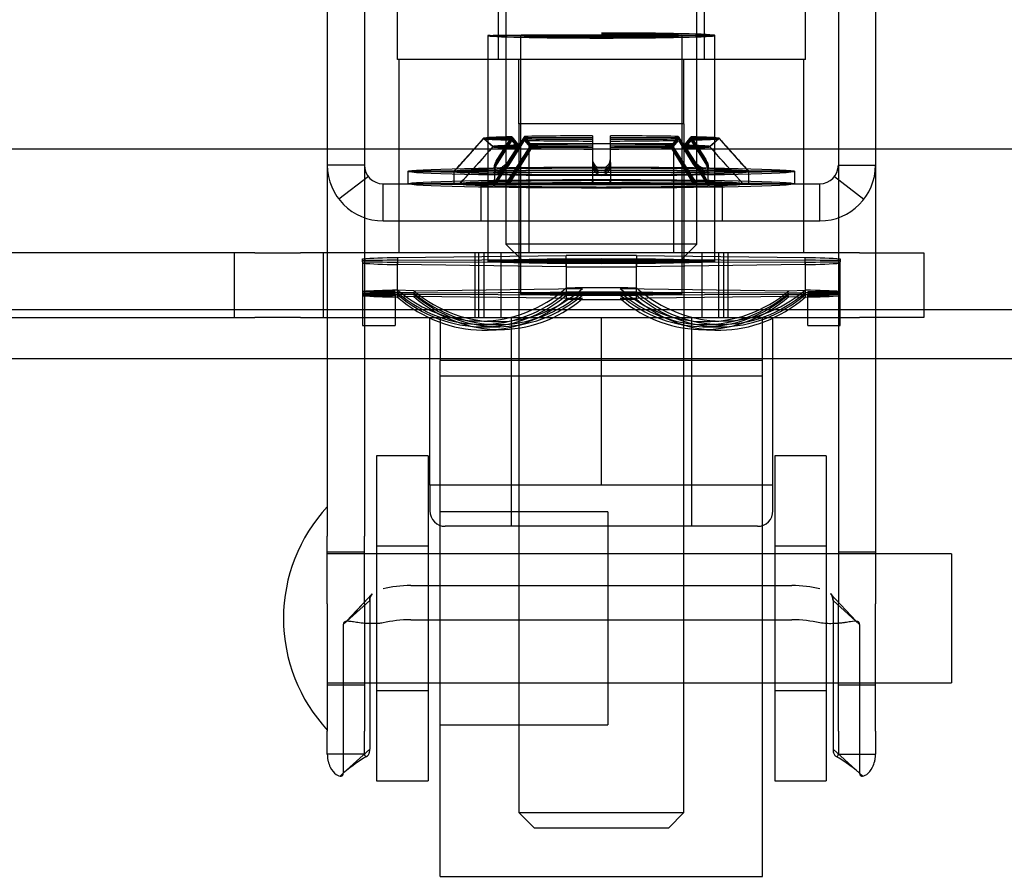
# Model space of a CAD drawing. Header units: inches. Extents: x 1 to 359, y -2 to 239.
# Tile 17 of 68: x 112.36 to 114.27, y 31.4 to 33.06. Entities that reach past the tile are written whole.
import ezdxf
from ezdxf.lldxf.tags import DXFTag

# ---------------------------------------------------------------- set-up
doc = ezdxf.new("R2010")
doc.units = ezdxf.units.IN
doc.header["$MEASUREMENT"] = 0
for name, color, linetype in [('COM70838', 7, 'Continuous'), ('COM70839-3', 7, 'Continuous'), ('COM71196-6', 7, 'Continuous'), ('COM71299-6', 7, 'Continuous'), ('Default', 7, 'Continuous'), ('HAN13068', 7, 'Continuous'), ('HAN13068_NUT', 7, 'Continuous'), ('NTS18147', 7, 'Continuous'), ('ROL87452', 7, 'Continuous'), ('RVT17786', 7, 'Continuous'), ('RVT19000', 7, 'Continuous'), ('SPC87322', 7, 'Continuous'), ('STD26122', 7, 'Continuous'), ('WAF25376', 7, 'Continuous'), ('WAM30038', 7, 'Continuous')]:
    doc.layers.add(name, color=color, linetype=linetype)
tags = doc.linetypes.add('HIDDEN2', pattern=[0.1875, 0.125, -0.0625]).pattern_tags.tags
tags[6:7] = [DXFTag(74, 4), DXFTag(75, 0), DXFTag(340, '0'), DXFTag(46, 0.0), DXFTag(50, 0.0), DXFTag(44, 0.0), DXFTag(45, 0.0)]
tags[4:5] = [DXFTag(74, 4), DXFTag(75, 0), DXFTag(340, '0'), DXFTag(46, 0.0), DXFTag(50, 0.0), DXFTag(44, 0.0), DXFTag(45, 0.0)]

# ---------------------------------------------------------------- blocks, each defined once
blk = doc.blocks.new('SE2')
at = {"layer": 'COM70838', "color": 7, "linetype": 'HIDDEN2'}
for p, q in [((112.8198, 32.6117), (112.1064, 32.6117)), ((112.7799, 32.6117), (112.7799, 32.4867)), ((112.8198, 32.6117), (112.9082, 32.6117)), ((113.9914, 32.6117), (112.9082, 32.6117)), ((112.9529, 32.4867), (112.9529, 32.6117)), ((113.2464, 32.6117), (113.2464, 32.4867)), ((113.2964, 32.6117), (113.2964, 32.4867)), ((113.6864, 32.4867), (113.6864, 32.6117)), ((113.7364, 32.6117), (113.7364, 32.4867)), ((113.9914, 32.6117), (114.1164, 32.6117)), ((114.1164, 32.6117), (114.1164, 32.4867)), ((112.1614, 32.4867), (112.8198, 32.4867)), ((112.9082, 32.4867), (112.8198, 32.4867)), ((112.9082, 32.4867), (113.4737, 32.4867)), ((113.5091, 32.4867), (113.9914, 32.4867)), ((114.1164, 32.4867), (113.9914, 32.4867))]:
    blk.add_line(p, q, dxfattribs=at)
at = {"layer": 'COM70839-3', "color": 7, "linetype": 'HIDDEN2'}
for p, q in [((112.9602, 33.1597), (112.9602, 32.0624)), ((113.0322, 33.1597), (113.0322, 32.0624)), ((113.9506, 33.1597), (113.9506, 32.0624)), ((114.0226, 33.1597), (114.0226, 32.0624)), ((113.0322, 32.7817), (112.9602, 32.7817)), ((113.9506, 32.7817), (114.0226, 32.7817)), ((113.0397, 32.7598), (112.9826, 32.7159)), ((113.0682, 32.7457), (113.9146, 32.7457)), ((113.0682, 32.6737), (113.0682, 32.7457)), ((113.2574, 32.7457), (113.2574, 32.6737)), ((113.3509, 32.7457), (113.3509, 32.6737)), ((113.6319, 32.6737), (113.6319, 32.7457)), ((113.7254, 32.7457), (113.7254, 32.6737)), ((113.9146, 32.6737), (113.9146, 32.7457)), ((113.9432, 32.7598), (114.0003, 32.7159)), ((113.0682, 32.6737), (113.9146, 32.6737)), ((112.9602, 31.9312), (112.9602, 32.0624)), ((113.0322, 31.9312), (113.0322, 32.0624)), ((113.9506, 32.0624), (113.9506, 31.9312)), ((114.0226, 32.0624), (114.0226, 31.9312)), ((113.0322, 32.0317), (112.9602, 32.0317)), ((114.0226, 32.0317), (113.9506, 32.0317)), ((113.1221, 31.9668), (113.8607, 31.9668)), ((113.0471, 31.9509), (112.9975, 31.8976)), ((113.0471, 31.9509), (112.9978, 31.8976)), ((113.985, 31.8976), (113.9357, 31.9509)), ((113.9853, 31.8976), (113.9357, 31.9509)), ((112.9602, 31.9312), (112.9602, 31.6845)), ((113.0425, 31.9377), (112.9911, 31.8913)), ((113.0322, 31.9312), (113.0322, 31.6845)), ((113.0425, 31.9377), (113.0425, 31.6497)), ((113.9403, 31.9377), (113.9917, 31.8913)), ((113.9403, 31.9377), (113.9403, 31.6497)), ((113.9506, 31.6845), (113.9506, 31.9312)), ((114.0226, 31.6845), (114.0226, 31.9312)), ((112.9911, 31.8913), (112.9911, 31.6033)), ((113.1221, 31.9006), (113.8607, 31.9006)), ((113.9917, 31.8913), (113.9917, 31.6033)), ((112.9602, 31.7747), (113.0322, 31.7747)), ((113.9506, 31.7747), (114.0226, 31.7747)), ((112.9602, 31.6403), (112.9602, 31.6845)), ((113.0322, 31.6403), (113.0322, 31.6845)), ((113.9506, 31.6845), (113.9506, 31.6403)), ((114.0226, 31.6845), (114.0226, 31.6403)), ((113.0322, 31.6403), (112.9602, 31.6403)), ((113.0425, 31.6497), (112.9911, 31.6033)), ((113.9403, 31.6497), (113.9917, 31.6033)), ((113.9506, 31.6403), (114.0226, 31.6403))]:
    blk.add_line(p, q, dxfattribs=at)
for centre, radius, start, end in [((113.0682, 32.7817), 0.108, 180, 270), ((113.0682, 32.7817), 0.036, 180, 270), ((113.9146, 32.7817), 0.108, 270, 0), ((113.9146, 32.7817), 0.036, 270, 0), ((113.1964, 31.3648), 0.3145, 120.315, 132.2871), ((113.1961, 31.3653), 0.314, 120.3108, 132.3001), ((113.7867, 31.3653), 0.314, 47.6999, 59.6892), ((113.7864, 31.3648), 0.3145, 47.7129, 59.685)]:
    blk.add_arc(centre, radius, start, end, dxfattribs=at)
for centre, major_axis, start_param, end_param in [((113.1221, 31.9278), (-0.1, 0), 4.712389, 5.281717), ((113.8607, 31.9278), (0.1, 0), 1.001468, 1.570796), ((113.1221, 31.8615), (0.1, 0), 1.570796, 2.140125), ((113.8607, 31.8615), (0.1, 0), 1.001468, 1.570796)]:
    blk.add_ellipse(centre, major_axis=major_axis, ratio=0.390731, start_param=start_param, end_param=end_param, dxfattribs=at)
for points, knots in [([(113.0425, 31.9377), (113.0425, 31.9382), (113.0425, 31.9387), (113.0426, 31.9393), (113.0426, 31.9395), (113.0426, 31.9398), (113.0426, 31.9399), (113.0427, 31.9409), (113.0427, 31.9416), (113.0431, 31.9436), (113.0434, 31.945), (113.0447, 31.9481), (113.0459, 31.9498), (113.0474, 31.9512)], [0, 0, 0, 0, 0.03125, 0.03125, 0.046875, 0.046875, 0.0625, 0.0625, 0.125, 0.125, 0.25, 0.25, 0.4599038, 0.4599038, 0.4599038, 0.4599038]), ([(113.9403, 31.9377), (113.9403, 31.9382), (113.9403, 31.9387), (113.9403, 31.9393), (113.9403, 31.9395), (113.9402, 31.9398), (113.9402, 31.9399), (113.9402, 31.9409), (113.9401, 31.9416), (113.9398, 31.9436), (113.9394, 31.945), (113.9381, 31.9481), (113.937, 31.9498), (113.9354, 31.9512)], [0, 0, 0, 0, 0.03125, 0.03125, 0.046875, 0.046875, 0.0625, 0.0625, 0.125, 0.125, 0.25, 0.25, 0.4599038, 0.4599038, 0.4599038, 0.4599038]), ([(113.0682, 31.8944), (113.0666, 31.8942), (113.0634, 31.8938), (113.0571, 31.8933), (113.0495, 31.893), (113.041, 31.893), (113.0307, 31.8937), (113.0195, 31.895), (113.0086, 31.8968), (113.0006, 31.8978), (112.9956, 31.8976), (112.9928, 31.8963), (112.9914, 31.8944), (112.9912, 31.8923), (112.9911, 31.8913)], [0, 0, 0, 0, 0.040175, 0.080102, 0.158226, 0.23381, 0.30692, 0.445198, 0.573002, 0.690655, 0.799398, 0.868041, 0.934412, 1, 1, 1, 1]), ([(113.9917, 31.8913), (113.9917, 31.8921), (113.9915, 31.8935), (113.9908, 31.8954), (113.9895, 31.8966), (113.9856, 31.8982), (113.9772, 31.8973), (113.9653, 31.8953), (113.9569, 31.8942), (113.9489, 31.8934), (113.939, 31.8929), (113.9273, 31.893), (113.9189, 31.8939), (113.9146, 31.8944)], [0, 0, 0, 0, 0.049102, 0.098523, 0.149018, 0.200844, 0.426475, 0.554365, 0.622319, 0.692911, 0.79099, 0.893216, 1, 1, 1, 1]), ([(112.9602, 31.6403), (112.9602, 31.6395), (112.9602, 31.6387), (112.9603, 31.6378), (112.9603, 31.6375), (112.9603, 31.6371), (112.9603, 31.637), (112.9604, 31.6353), (112.9605, 31.6343), (112.9609, 31.6306), (112.9613, 31.6284), (112.9627, 31.6222), (112.9642, 31.6183), (112.9691, 31.6083), (112.9733, 31.6036), (112.9812, 31.598), (112.9848, 31.5971), (112.9885, 31.5979), (112.9895, 31.5985), (112.9903, 31.5997), (112.9904, 31.5999), (112.9906, 31.6004), (112.9906, 31.6005), (112.9907, 31.6009), (112.9908, 31.6011), (112.9909, 31.6017), (112.991, 31.6024), (112.9911, 31.6033)], [0, 0, 0, 0, 0.015625, 0.015625, 0.023438, 0.023438, 0.03125, 0.03125, 0.0625, 0.0625, 0.125, 0.125, 0.25, 0.25, 0.5, 0.5, 0.75, 0.75, 0.875, 0.875, 0.90625, 0.90625, 0.921875, 0.921875, 0.9375, 0.9375, 1, 1, 1, 1]), ([(113.0322, 31.6403), (113.0322, 31.6401), (113.0322, 31.6396), (113.0324, 31.6386), (113.0327, 31.6375), (113.0333, 31.6366), (113.0349, 31.6353), (113.0382, 31.6359), (113.0407, 31.6397), (113.0418, 31.6432), (113.0422, 31.6452), (113.0424, 31.6474), (113.0425, 31.649), (113.0425, 31.6497)], [0, 0, 0, 0, 0.026381, 0.052905, 0.106971, 0.162948, 0.220486, 0.464488, 0.727123, 0.794792, 0.862936, 0.931376, 1, 1, 1, 1]), ([(113.9403, 31.6497), (113.9403, 31.649), (113.9404, 31.6474), (113.9406, 31.6452), (113.941, 31.6432), (113.9421, 31.6397), (113.9447, 31.6359), (113.9479, 31.6353), (113.9495, 31.6366), (113.9501, 31.6375), (113.9505, 31.6386), (113.9506, 31.6396), (113.9506, 31.6401), (113.9506, 31.6403)], [0, 0, 0, 0, 0.068623, 0.137063, 0.205208, 0.272877, 0.535512, 0.779514, 0.837052, 0.893029, 0.947093, 0.973617, 1, 1, 1, 1]), ([(113.9917, 31.6033), (113.9918, 31.6029), (113.9918, 31.6024), (113.9919, 31.6019), (113.9919, 31.6017), (113.992, 31.6015), (113.992, 31.6014), (113.9922, 31.6005), (113.9924, 31.5999), (113.9933, 31.5985), (113.9943, 31.5979), (113.9981, 31.5971), (114.0016, 31.598), (114.0095, 31.6036), (114.0137, 31.6084), (114.0187, 31.6183), (114.0201, 31.6224), (114.0213, 31.6274), (114.0215, 31.6284), (114.0219, 31.6307), (114.0221, 31.6321), (114.0223, 31.6336), (114.0223, 31.6342), (114.0224, 31.6351), (114.0224, 31.6354), (114.0225, 31.636), (114.0225, 31.6365), (114.0226, 31.6374), (114.0226, 31.6386), (114.0226, 31.6403)], [0, 0, 0, 0, 0.03125, 0.03125, 0.046875, 0.046875, 0.0625, 0.0625, 0.125, 0.125, 0.25, 0.25, 0.5, 0.5, 0.75, 0.75, 0.875, 0.875, 0.90625, 0.90625, 0.9375, 0.9375, 0.953125, 0.953125, 0.960938, 0.960938, 0.96875, 0.96875, 1, 1, 1, 1])]:
    blk.add_open_spline(points, degree=3, knots=knots, dxfattribs=at)
for points in [[(113.0469, 31.9507), (113.0438, 31.9476), (113.0425, 31.9434), (113.0425, 31.9377)], [(113.936, 31.9507), (113.939, 31.9476), (113.9403, 31.9434), (113.9403, 31.9377)]]:
    blk.add_open_spline(points, degree=3, dxfattribs=at)
at = {"layer": 'COM71196-6', "color": 7, "linetype": 'Continuous'}
blk.add_line((110.9295, 32.8137), (132.7393, 32.8137), dxfattribs=at)
at = {"layer": 'COM71299-6', "color": 7, "linetype": 'Continuous'}
blk.add_line((85.6814, 32.5017), (133.5514, 32.5017), dxfattribs=at)
at = {"layer": 'COM71299-6', "color": 7, "linetype": 'HIDDEN2'}
blk.add_line((85.6814, 32.4067), (133.5514, 32.4067), dxfattribs=at)
at = {"layer": 'HAN13068', "color": 7, "linetype": 'HIDDEN2'}
for p, q in [((113.0959, 32.9867), (113.0959, 33.6887)), ((113.2918, 32.9867), (113.2918, 33.6887)), ((113.691, 32.9867), (113.691, 33.6887)), ((113.8869, 32.9867), (113.8869, 33.6887)), ((113.2918, 32.9867), (113.0959, 32.9867)), ((113.691, 32.9867), (113.2918, 32.9867)), ((113.3314, 32.8617), (113.3314, 32.9867)), ((113.6514, 32.8617), (113.6514, 32.9867)), ((113.8869, 32.9867), (113.691, 32.9867)), ((113.4914, 32.8617), (113.3314, 32.8617)), ((113.6514, 32.8617), (113.4914, 32.8617)), ((113.3314, 32.4867), (113.3314, 31.5267)), ((113.6514, 31.5267), (113.6514, 32.4867)), ((113.3314, 31.5267), (113.6514, 31.5267)), ((113.3314, 31.5267), (113.3614, 31.4967)), ((113.6214, 31.4967), (113.6514, 31.5267)), ((113.6214, 31.4967), (113.3614, 31.4967))]:
    blk.add_line(p, q, dxfattribs=at)
at = {"layer": 'HAN13068_NUT', "color": 7, "linetype": 'HIDDEN2'}
for p, q in [((113.1589, 32.1617), (113.1589, 32.4867)), ((113.3164, 32.4867), (113.3164, 32.0817)), ((113.4914, 32.1617), (113.4914, 32.4867)), ((113.6664, 32.0817), (113.6664, 32.4867)), ((113.8239, 32.1617), (113.8239, 32.4867)), ((113.3252, 32.1617), (113.1589, 32.1617)), ((113.1589, 32.1617), (113.1589, 32.1117)), ((113.4914, 32.1617), (113.3252, 32.1617)), ((113.6577, 32.1617), (113.4914, 32.1617)), ((113.8239, 32.1617), (113.6577, 32.1617)), ((113.8239, 32.1117), (113.8239, 32.1617)), ((113.7939, 32.0817), (113.1889, 32.0817))]:
    blk.add_line(p, q, dxfattribs=at)
for centre, start, end in [((113.1889, 32.1117), 180, 270), ((113.7939, 32.1117), 270, 0)]:
    blk.add_arc(centre, 0.03, start, end, dxfattribs=at)
at = {"layer": 'NTS18147', "color": 7, "linetype": 'HIDDEN2'}
for p, q in [((113.2714, 33.0332), (113.2714, 32.5957)), ((113.2714, 33.0331), (113.2714, 32.5957)), ((113.3349, 33.0332), (113.3349, 32.5327)), ((113.3349, 33.0331), (113.3349, 32.5327)), ((113.6479, 32.5327), (113.6479, 33.0332)), ((113.6479, 32.5327), (113.6479, 33.0331)), ((113.7114, 32.5957), (113.7114, 33.0332)), ((113.7114, 32.5957), (113.7114, 33.0331)), ((113.0284, 32.5968), (113.0284, 32.5999)), ((113.0284, 32.5946), (113.0284, 32.5968)), ((113.0284, 32.5946), (113.0284, 32.5316)), ((113.0964, 32.6025), (113.4234, 32.6067)), ((113.0964, 32.6025), (113.0964, 32.589)), ((113.0964, 32.5975), (113.4234, 32.5986)), ((113.0964, 32.5975), (113.0964, 32.5939)), ((113.4234, 32.5928), (113.0964, 32.5939)), ((113.0964, 32.5309), (113.0964, 32.5939)), ((113.4234, 32.5848), (113.4234, 32.6067)), ((113.4234, 32.5928), (113.4234, 32.5986)), ((113.5594, 32.6067), (113.8864, 32.6025)), ((113.5594, 32.6067), (113.5594, 32.5848)), ((113.5594, 32.5986), (113.8864, 32.5975)), ((113.5594, 32.5986), (113.5594, 32.5928)), ((113.8864, 32.5939), (113.5594, 32.5928)), ((113.8864, 32.589), (113.8864, 32.6025)), ((113.8864, 32.5939), (113.8864, 32.5975)), ((113.8864, 32.5939), (113.8864, 32.5309)), ((113.9544, 32.5999), (113.9544, 32.5968)), ((113.9544, 32.5968), (113.9544, 32.5946)), ((113.9544, 32.5316), (113.9544, 32.5946)), ((113.0284, 32.5916), (113.0284, 32.5316)), ((113.4234, 32.5848), (113.0964, 32.589)), ((113.0964, 32.526), (113.0964, 32.589)), ((113.4234, 32.5928), (113.4234, 32.5298)), ((113.4234, 32.5848), (113.4234, 32.5218)), ((113.5594, 32.5298), (113.5594, 32.5928)), ((113.8864, 32.589), (113.5594, 32.5848)), ((113.5594, 32.5218), (113.5594, 32.5848)), ((113.8864, 32.589), (113.8864, 32.526)), ((113.9544, 32.5316), (113.9544, 32.5916)), ((113.0914, 32.5369), (113.0284, 32.5369)), ((113.0914, 32.5338), (113.0914, 32.5369)), ((113.1279, 32.5383), (113.0964, 32.5395)), ((113.1279, 32.5383), (113.4549, 32.5425)), ((113.4549, 32.5425), (113.4234, 32.5437)), ((113.4549, 32.5353), (113.4234, 32.5356)), ((113.5279, 32.5425), (113.5594, 32.5437)), ((113.5279, 32.5425), (113.8549, 32.5383)), ((113.5279, 32.5353), (113.5594, 32.5356)), ((113.8549, 32.5383), (113.8864, 32.5395)), ((113.8914, 32.5369), (113.8914, 32.5338)), ((113.8914, 32.5369), (113.9544, 32.5369)), ((113.0914, 32.5338), (113.0284, 32.5338)), ((113.0914, 32.5316), (113.0284, 32.5316)), ((113.0284, 32.5316), (113.0284, 32.4707)), ((113.0914, 32.5286), (113.0284, 32.5286)), ((113.0284, 32.5286), (113.0284, 32.4707)), ((113.0914, 32.5316), (113.0914, 32.5338)), ((113.0914, 32.5316), (113.0914, 32.4707)), ((113.0914, 32.5286), (113.0914, 32.4707)), ((113.1279, 32.5342), (113.0964, 32.5345)), ((113.1279, 32.5312), (113.0964, 32.5309)), ((113.1279, 32.5272), (113.0964, 32.526)), ((113.1279, 32.5342), (113.4549, 32.5353)), ((113.4549, 32.5301), (113.1279, 32.5312)), ((113.4549, 32.523), (113.1279, 32.5272)), ((113.4549, 32.5301), (113.4234, 32.5298)), ((113.4549, 32.523), (113.4234, 32.5218)), ((113.5279, 32.5353), (113.8549, 32.5342)), ((113.8549, 32.5312), (113.5279, 32.5301)), ((113.5279, 32.5301), (113.5594, 32.5298)), ((113.8549, 32.5272), (113.5279, 32.523)), ((113.5279, 32.523), (113.5594, 32.5218)), ((113.8549, 32.5342), (113.8864, 32.5345)), ((113.8549, 32.5312), (113.8864, 32.5309)), ((113.8549, 32.5272), (113.8864, 32.526)), ((113.8914, 32.5338), (113.8914, 32.5316)), ((113.8914, 32.5338), (113.9544, 32.5338)), ((113.8914, 32.5316), (113.9544, 32.5316)), ((113.8914, 32.4707), (113.8914, 32.5316)), ((113.8914, 32.5286), (113.9544, 32.5286)), ((113.8914, 32.4707), (113.8914, 32.5286)), ((113.9544, 32.4707), (113.9544, 32.5316)), ((113.9544, 32.4707), (113.9544, 32.5286)), ((113.2478, 32.4798), (113.2793, 32.4786)), ((113.7036, 32.4786), (113.7351, 32.4798)), ((113.0284, 32.4707), (113.0914, 32.4707)), ((113.0284, 32.4707), (113.0914, 32.4707)), ((113.2567, 32.4731), (113.2882, 32.4728)), ((113.2632, 32.4683), (113.2947, 32.4687)), ((113.2721, 32.4621), (113.3036, 32.4633)), ((113.6793, 32.4633), (113.7108, 32.4621)), ((113.6882, 32.4687), (113.7197, 32.4683)), ((113.6947, 32.4728), (113.7262, 32.4731)), ((113.8914, 32.4707), (113.9544, 32.4707)), ((113.8914, 32.4707), (113.9544, 32.4707))]:
    blk.add_line(p, q, dxfattribs=at)
for centre, start, end in [((113.4914, -51.4784), 89.953641, 90.046359), ((113.4914, 116.6698), 269.953641, 270.046359), ((113.4914, -51.5414), 89.953641, 90.046359), ((113.4914, 116.6068), 269.953641, 270.046359)]:
    blk.add_arc(centre, 84.0771, start, end, dxfattribs=at)
for centre, major_axis, ratio in [((113.4914, 33.0332), (-0.22, 0), 0.005892), ((113.4914, 33.0332), (-0.1565, 0), 0.005892), ((113.4914, 32.5957), (-0.22, 0), 0.022078), ((113.4914, 32.5957), (-0.22, 0), 0.005892), ((113.4914, 32.5327), (0.1565, 0), 0.022078), ((113.4914, 32.5327), (-0.1565, 0), 0.005892)]:
    blk.add_ellipse(centre, major_axis=major_axis, ratio=ratio, dxfattribs=at)
for centre, major_axis, ratio, start_param, end_param in [((113.4914, 33.0331), (0.22, 0), 0.022078, 3.141593, 6.283185), ((113.4914, 33.0331), (0.1565, 0), 0.022078, 3.141593, 6.283185), ((113.4914, 33.0331), (0.22, 0), 0.022078, 0, 1.570796), ((113.4914, 33.0331), (0.1565, 0), 0.022078, 0, 1.570796), ((113.4914, 32.5957), (-0.5, 0), 0.022078, -0.660077, -0.38712), ((113.4914, 32.5957), (-0.5, 0), 0.005892, -0.660077, -0.38712), ((113.4914, 32.5957), (-0.5, 0), 0.005892, 0.38712, 0.660077), ((113.4914, 32.5957), (-0.5, 0), 0.022078, 4.575911, 4.848867), ((113.4914, 32.5957), (0.5, 0), 0.022078, 0.38712, 0.660077), ((113.4914, 32.5957), (0.5, 0), 0.005892, 0.38712, 0.660077), ((113.4914, 32.5957), (0.5, 0), 0.005892, -0.660077, -0.38712), ((113.4914, 32.5957), (-0.5, 0), 0.022078, 0.38712, 0.660077), ((113.4914, 32.5957), (0.5, 0), 0.022078, 4.575911, 4.848867), ((113.4914, 32.5957), (0.5, 0), 0.022078, -0.660077, -0.38712), ((113.4914, 32.5327), (-0.5, 0), 0.022078, -0.660077, -0.38712), ((113.2599, 32.7979), (0.0122, 0.3181), 0.865814, 2.551021, 3.820441), ((113.2599, 32.7914), (0.0032, 0.3183), 0.86601, 2.518666, 3.788085), ((113.2914, 32.7967), (0.0122, 0.3181), 0.865814, 2.551021, 3.820441), ((113.4914, 32.5327), (0.5, 0), 0.022078, 1.434318, 1.707275), ((113.6914, 32.7967), (-0.0122, 0.3181), 0.865814, 2.462745, 3.732164), ((113.7229, 32.7979), (-0.0122, 0.3181), 0.865814, 2.462745, 3.732164), ((113.7229, 32.7914), (-0.0032, 0.3183), 0.86601, 2.4951, 3.764519), ((113.4914, 32.5327), (0.5, 0), 0.022078, 0.38712, 0.660077), ((113.4914, 32.5327), (-0.5, 0), 0.005892, -0.660077, -0.38712), ((113.4914, 32.5327), (-0.5, 0), 0.005892, 0.38712, 0.660077), ((113.4914, 32.5327), (-0.5, 0), 0.022078, 0.38712, 0.660077), ((113.2599, 32.7867), (-0.0032, 0.3183), 0.86601, 2.4951, 3.764519), ((113.2599, 32.7802), (-0.0122, 0.3181), 0.865814, 2.462745, 3.732164), ((113.2914, 32.7911), (0.0032, 0.3183), 0.86601, 2.518666, 3.788085), ((113.2914, 32.787), (-0.0032, 0.3183), 0.86601, 2.4951, 3.764519), ((113.2914, 32.7814), (-0.0122, 0.3181), 0.865814, 2.462745, 3.732164), ((113.4914, 32.5327), (-0.5, 0), 0.022078, 1.434318, 1.707275), ((113.6914, 32.7911), (-0.0032, 0.3183), 0.86601, 2.4951, 3.764519), ((113.6914, 32.787), (0.0032, 0.3183), 0.86601, 2.518666, 3.788085), ((113.6914, 32.7814), (0.0122, 0.3181), 0.865814, 2.551021, 3.820441), ((113.7229, 32.7867), (0.0032, 0.3183), 0.86601, 2.518666, 3.788085), ((113.7229, 32.7802), (0.0122, 0.3181), 0.865814, 2.551021, 3.820441), ((113.4914, 32.5327), (0.5, 0), 0.005892, 0.38712, 0.660077), ((113.4914, 32.5327), (0.5, 0), 0.005892, -0.660077, -0.38712), ((113.4914, 32.5327), (0.5, 0), 0.022078, -0.660077, -0.38712)]:
    blk.add_ellipse(centre, major_axis=major_axis, ratio=ratio, start_param=start_param, end_param=end_param, dxfattribs=at)
at = {"layer": 'ROL87452', "color": 7, "linetype": 'HIDDEN2'}
for p, q in [((113.1789, 31.4032), (113.1789, 32.4032)), ((113.8039, 32.4032), (113.1789, 32.4032)), ((113.8039, 31.4032), (113.8039, 32.4032)), ((113.5039, 32.1097), (113.1789, 32.1097)), ((113.5039, 32.1097), (113.5039, 31.6967)), ((113.8039, 32.0282), (113.5039, 32.0282)), ((113.5039, 31.7782), (113.8039, 31.7782)), ((113.1789, 31.6967), (113.5039, 31.6967)), ((113.1789, 31.4032), (113.8039, 31.4032))]:
    blk.add_line(p, q, dxfattribs=at)
at = {"layer": 'RVT17786', "color": 7, "linetype": 'HIDDEN2'}
for p, q in [((114.1702, 32.0282), (112.9602, 32.0282)), ((114.1702, 32.0282), (114.1702, 31.7782)), ((112.9602, 31.7782), (114.1702, 31.7782))]:
    blk.add_line(p, q, dxfattribs=at)
for start, end in [(137.1291, 180), (180, 222.8709)]:
    blk.add_arc((113.1934, 31.9032), 0.3182, start, end, dxfattribs=at)
at = {"layer": 'RVT19000', "color": 7, "linetype": 'HIDDEN2'}
for p, q in [((113.3509, 32.8237), (113.6319, 32.8237)), ((113.3509, 32.8237), (113.3509, 32.6117)), ((113.6319, 32.6117), (113.6319, 32.8237)), ((113.2964, 32.6117), (113.2964, 32.4867)), ((113.6864, 32.4867), (113.6864, 32.6117)), ((113.1789, 32.4867), (113.1789, 32.4032)), ((113.4737, 32.4867), (113.5091, 32.4867)), ((113.8039, 32.4032), (113.8039, 32.4867)), ((113.1789, 32.3737), (113.8039, 32.3737))]:
    blk.add_line(p, q, dxfattribs=at)
at = {"layer": 'SPC87322', "color": 7, "linetype": 'HIDDEN2'}
for p, q in [((113.0989, 32.9867), (113.0989, 32.6117)), ((113.8839, 32.6117), (113.8839, 32.9867)), ((113.3314, 32.8617), (113.3314, 32.4867)), ((113.6514, 32.8617), (113.6514, 32.4867)), ((113.2539, 32.4867), (113.2539, 32.6117)), ((113.2639, 32.4867), (113.2639, 32.6117)), ((113.7189, 32.4867), (113.7189, 32.6117)), ((113.7289, 32.4867), (113.7289, 32.6117))]:
    blk.add_line(p, q, dxfattribs=at)
at = {"layer": 'STD26122', "color": 7, "linetype": 'HIDDEN2'}
for p, q in [((113.3064, 33.5937), (113.3064, 32.6287)), ((113.6764, 32.6287), (113.6764, 33.5937)), ((113.6764, 32.6287), (113.3064, 32.6287)), ((113.3064, 32.6287), (113.3414, 32.5937)), ((113.6414, 32.5937), (113.6764, 32.6287)), ((113.3414, 32.5937), (113.6414, 32.5937))]:
    blk.add_line(p, q, dxfattribs=at)
at = {"layer": 'WAF25376', "color": 7, "linetype": 'HIDDEN2'}
for p, q in [((113.0556, 32.2182), (113.0556, 31.5882)), ((113.1556, 32.2182), (113.0556, 32.2182)), ((113.1556, 32.2182), (113.1556, 31.5882)), ((113.8273, 32.2182), (113.8273, 31.5882)), ((113.9273, 32.2182), (113.8273, 32.2182)), ((113.9273, 32.2182), (113.9273, 31.5882)), ((113.1556, 32.0432), (113.0556, 32.0432)), ((113.9273, 32.0432), (113.8273, 32.0432)), ((113.0556, 31.7632), (113.1556, 31.7632)), ((113.8273, 31.7632), (113.9273, 31.7632)), ((113.0556, 31.5882), (113.1556, 31.5882)), ((113.8273, 31.5882), (113.9273, 31.5882))]:
    blk.add_line(p, q, dxfattribs=at)
at = {"layer": 'WAM30038', "color": 7, "linetype": 'HIDDEN2'}
for p, q in [((113.2811, 32.8181), (113.2631, 32.834)), ((113.2811, 32.8178), (113.2631, 32.8337)), ((113.2631, 32.8335), (113.2811, 32.8176)), ((113.2631, 32.8332), (113.2811, 32.8173)), ((113.2893, 32.7926), (113.3176, 32.8369)), ((113.2893, 32.7898), (113.3176, 32.8345)), ((113.3176, 32.8328), (113.2893, 32.7877)), ((113.3176, 32.8303), (113.2893, 32.7848)), ((113.3424, 32.8375), (113.3141, 32.7932)), ((113.3424, 32.8347), (113.3141, 32.7899)), ((113.3141, 32.7875), (113.3424, 32.8326)), ((113.3141, 32.7843), (113.3424, 32.8298)), ((113.3176, 32.8369), (113.3304, 32.8207)), ((113.3176, 32.8345), (113.3304, 32.8185)), ((113.3304, 32.8169), (113.3176, 32.8328)), ((113.3304, 32.8147), (113.3176, 32.8303)), ((113.3551, 32.8212), (113.3424, 32.8375)), ((113.3551, 32.8186), (113.3424, 32.8347)), ((113.3424, 32.8326), (113.3551, 32.8167)), ((113.3424, 32.8298), (113.3551, 32.8141)), ((113.4739, 32.8387), (113.4739, 32.8288)), ((113.4739, 32.835), (113.4739, 32.8325)), ((113.4739, 32.8323), (113.4739, 32.7872)), ((113.4739, 32.8286), (113.4739, 32.7828)), ((113.5089, 32.8288), (113.5089, 32.8387)), ((113.5089, 32.8325), (113.5089, 32.835)), ((113.5089, 32.7872), (113.5089, 32.8323)), ((113.5089, 32.7828), (113.5089, 32.8286)), ((113.6405, 32.8375), (113.6277, 32.8212)), ((113.6405, 32.8347), (113.6277, 32.8186)), ((113.6277, 32.8167), (113.6405, 32.8326)), ((113.6277, 32.8141), (113.6405, 32.8298)), ((113.6687, 32.7932), (113.6405, 32.8375)), ((113.6687, 32.7899), (113.6405, 32.8347)), ((113.6405, 32.8326), (113.6687, 32.7875)), ((113.6405, 32.8298), (113.6687, 32.7843)), ((113.6525, 32.8207), (113.6652, 32.8369)), ((113.6525, 32.8185), (113.6652, 32.8345)), ((113.6652, 32.8328), (113.6525, 32.8169)), ((113.6652, 32.8303), (113.6525, 32.8147)), ((113.6652, 32.8369), (113.6935, 32.7926)), ((113.6652, 32.8345), (113.6935, 32.7898)), ((113.6935, 32.7877), (113.6652, 32.8328)), ((113.6935, 32.7848), (113.6652, 32.8303)), ((113.7197, 32.834), (113.7017, 32.8181)), ((113.7197, 32.8337), (113.7017, 32.8178)), ((113.7017, 32.8176), (113.7197, 32.8335)), ((113.7017, 32.8173), (113.7197, 32.8332)), ((113.3304, 32.8207), (113.2893, 32.7565)), ((113.3304, 32.8185), (113.2893, 32.7537)), ((113.2893, 32.7516), (113.3304, 32.8169)), ((113.2893, 32.7487), (113.3304, 32.8147)), ((113.3141, 32.7571), (113.3551, 32.8212)), ((113.3141, 32.7538), (113.3551, 32.8186)), ((113.3551, 32.8167), (113.3141, 32.7514)), ((113.3551, 32.8141), (113.3141, 32.7482)), ((113.6277, 32.8212), (113.6687, 32.7571)), ((113.6277, 32.8186), (113.6687, 32.7538)), ((113.6687, 32.7514), (113.6277, 32.8167)), ((113.6687, 32.7482), (113.6277, 32.8141)), ((113.6935, 32.7565), (113.6525, 32.8207)), ((113.6935, 32.7537), (113.6525, 32.8185)), ((113.6525, 32.8169), (113.6935, 32.7516)), ((113.6525, 32.8147), (113.6935, 32.7487)), ((113.4739, 32.7872), (113.4739, 32.751)), ((113.5089, 32.7872), (113.5089, 32.751)), ((113.1164, 32.7697), (113.1164, 32.7457)), ((113.1164, 32.7697), (113.1164, 32.7457)), ((113.2056, 32.7697), (113.2056, 32.7457)), ((113.2056, 32.7697), (113.2056, 32.7457)), ((113.2842, 32.7795), (113.2842, 32.7711)), ((113.2842, 32.7764), (113.2842, 32.7741)), ((113.2842, 32.7741), (113.2842, 32.7446)), ((113.2842, 32.7711), (113.2842, 32.7415)), ((113.4739, 32.7828), (113.4739, 32.7467)), ((113.5089, 32.7828), (113.5089, 32.7467)), ((113.6986, 32.7711), (113.6986, 32.7794)), ((113.6986, 32.7742), (113.6986, 32.7764)), ((113.6986, 32.7446), (113.6986, 32.7742)), ((113.6986, 32.7415), (113.6986, 32.7711)), ((113.7772, 32.7457), (113.7772, 32.7697)), ((113.7772, 32.7457), (113.7772, 32.7697)), ((113.8664, 32.7457), (113.8664, 32.7697)), ((113.8664, 32.7457), (113.8664, 32.7697)), ((113.2169, 32.7458), (113.2231, 32.7527)), ((113.2231, 32.7525), (113.2169, 32.7456)), ((113.2893, 32.7565), (113.2857, 32.7497)), ((113.2893, 32.7537), (113.2857, 32.7468)), ((113.2857, 32.7446), (113.2893, 32.7516)), ((113.3089, 32.7502), (113.3141, 32.7571)), ((113.3089, 32.7469), (113.3141, 32.7538)), ((113.3141, 32.7514), (113.3089, 32.7445)), ((113.4739, 32.7542), (113.4751, 32.7473)), ((113.4751, 32.7441), (113.4739, 32.751)), ((113.5078, 32.7473), (113.5089, 32.7542)), ((113.5089, 32.751), (113.5078, 32.7441)), ((113.6687, 32.7571), (113.674, 32.7502)), ((113.6687, 32.7538), (113.674, 32.7469)), ((113.674, 32.7445), (113.6687, 32.7514)), ((113.6971, 32.7497), (113.6935, 32.7565)), ((113.6971, 32.7468), (113.6935, 32.7537)), ((113.6935, 32.7516), (113.6971, 32.7446)), ((113.7597, 32.7527), (113.7659, 32.7458)), ((113.7659, 32.7456), (113.7597, 32.7525))]:
    blk.add_line(p, q, dxfattribs=at)
for centre, radius, start, end in [((112.3992, 33.5242), 1.1044, 316.9031, 318.2489), ((112.7521, 33.2062), 0.6295, 316.0932, 318.4407), ((112.9608, 33.0168), 0.3479, 314.7288, 318.9426), ((113.4918, 32.7939), 0.0179, 177.5129, 268.8274), ((113.4919, 32.7894), 0.018, 177.0795, 268.3866), ((113.4921, 32.7862), 0.0182, 177.0252, 267.8228), ((113.491, 32.7939), 0.0179, 271.3521, 2.3076), ((113.4908, 32.7895), 0.0181, 271.8331, 2.7008), ((113.4908, 32.7861), 0.0181, 271.9292, 3.2228), ((113.3127, 32.3689), 0.6134, 40.7905, 43.2328), ((114.6731, 33.606), 1.2256, 221.8176, 223.0304), ((114.2527, 33.2265), 0.6594, 221.6126, 223.8535), ((114.0472, 33.0405), 0.3824, 221.2477, 225.0808), ((113.4923, 32.7817), 0.0184, 176.6648, 267.3584), ((113.4907, 32.7817), 0.0183, 272.3558, 3.6209)]:
    blk.add_arc(centre, radius, start, end, dxfattribs=at)
for centre, major_axis, ratio, start_param, end_param in [((113.4914, 32.8336), (-0.2289, 0), 0.022078, -0.708884, -0.076515), ((113.4914, 32.8336), (-0.2289, 0), 0.005892, -0.708884, -0.076515), ((113.4914, 32.8336), (-0.2289, 0), 0.005892, 0.076515, 0.708884), ((113.4914, 32.8336), (-0.2289, 0), 0.022078, 0.076515, 0.708884), ((113.4914, 32.8336), (-0.2289, 0), 0.022078, -1.494282, -0.861913), ((113.4914, 32.8336), (-0.2289, 0), 0.005892, -1.494282, -0.861913), ((113.4914, 32.8336), (-0.2289, 0), 0.005892, 0.861913, 1.494282), ((113.4914, 32.8336), (-0.2289, 0), 0.022078, 0.861913, 1.494282), ((113.4914, 32.8177), (-0.211, 0), 0.022078, -1.487763, -0.868432), ((113.4914, 32.8336), (0.2289, 0), 0.022078, 0.861913, 1.494282), ((113.4914, 32.8336), (0.2289, 0), 0.005892, 0.861913, 1.494282), ((113.4914, 32.8336), (0.2289, 0), 0.005892, -1.494282, -0.861913), ((113.4914, 32.8336), (0.2289, 0), 0.022078, -1.494282, -0.861913), ((113.4914, 32.8177), (0.211, 0), 0.022078, 0.868432, 1.487763), ((113.4914, 32.8336), (0.2289, 0), 0.022078, 0.076515, 0.708884), ((113.4914, 32.8336), (0.2289, 0), 0.005892, 0.076515, 0.708884), ((113.4914, 32.8336), (0.2289, 0), 0.005892, -0.708884, -0.076515), ((113.4914, 32.8336), (0.2289, 0), 0.022078, -0.708884, -0.076515), ((113.4914, 32.8177), (-0.211, 0), 0.022078, -0.702364, -0.083034), ((113.4914, 32.8177), (-0.211, 0), 0.005892, -0.702364, -0.083034), ((113.4914, 32.8177), (-0.211, 0), 0.005892, 0.083034, 0.702364), ((113.4914, 32.8177), (-0.211, 0), 0.022078, 0.083034, 0.702364), ((113.4914, 32.8177), (-0.211, 0), 0.005892, -1.487763, -0.868432), ((113.4914, 32.8177), (-0.211, 0), 0.005892, 0.868432, 1.487763), ((113.4914, 32.8177), (-0.211, 0), 0.022078, 0.868432, 1.487763), ((113.4914, 32.8177), (0.211, 0), 0.005892, 0.868432, 1.487763), ((113.4914, 32.8177), (0.211, 0), 0.005892, -1.487763, -0.868432), ((113.4914, 32.8177), (0.211, 0), 0.022078, -1.487763, -0.868432), ((113.4914, 32.8177), (0.211, 0), 0.022078, 0.083034, 0.702364), ((113.4914, 32.8177), (0.211, 0), 0.005892, 0.083034, 0.702364), ((113.4914, 32.8177), (0.211, 0), 0.005892, -0.702364, -0.083034), ((113.4914, 32.8177), (0.211, 0), 0.022078, -0.702364, -0.083034), ((113.4914, 32.7697), (0.2858, 0), 0.022078, 2.356194, 3.141593), ((113.4914, 32.7697), (0.2858, 0), 0.005892, 2.356194, 3.141593), ((113.4914, 32.7697), (-0.2858, 0), 0.005892, 0, 0.785398), ((113.4914, 32.7697), (-0.2858, 0), 0.022078, 0, 0.785398), ((113.4914, 32.7697), (-0.2858, 0), 0.022078, 4.712389, 5.497787), ((113.4914, 32.7697), (0.2858, 0), 0.005892, 1.570796, 2.356194), ((113.4914, 32.7697), (-0.2858, 0), 0.005892, 0.785398, 1.570796), ((113.4914, 32.7697), (-0.2858, 0), 0.022078, 0.785398, 1.570796), ((113.4914, 32.7697), (0.2858, 0), 0.022078, 0.785398, 1.570796), ((113.4914, 32.7697), (0.2858, 0), 0.005892, 0.785398, 1.570796), ((113.4914, 32.7697), (-0.2858, 0), 0.005892, 1.570796, 2.356194), ((113.4914, 32.7697), (-0.2858, 0), 0.022078, 1.570796, 2.356194), ((113.4914, 32.7697), (0.2858, 0), 0.022078, 0, 0.785398), ((113.4914, 32.7697), (0.2858, 0), 0.005892, 0, 0.785398), ((113.4914, 32.7697), (-0.2858, 0), 0.005892, 2.356194, 3.141593), ((113.4914, 32.7697), (-0.2858, 0), 0.022078, 2.356194, 3.141593), ((113.2231, 32.7457), (0.0175, 0), 0.022078, 1.935139, 4.348046), ((113.2231, 32.7457), (0.0175, 0), 0.005892, 1.935139, 4.348046), ((113.4914, 32.7457), (-0.275, 0), 0.022078, -0.725904, -0.059494), ((113.4914, 32.7457), (-0.275, 0), 0.005892, -0.725904, -0.059494), ((113.4914, 32.7457), (-0.275, 0), 0.005892, 0.059494, 0.725904), ((113.3017, 32.7499), (0.0175, 0), 0.022078, 1.149741, 3.562648), ((113.3017, 32.7468), (0.0175, 0), 0.005892, 1.149741, 3.562648), ((113.4914, 32.7457), (-0.275, 0), 0.022078, -1.511302, -0.844892), ((113.4914, 32.7457), (-0.275, 0), 0.005892, -1.511302, -0.844892), ((113.4914, 32.7516), (0.0175, 0), 0.022078, 0.364343, 2.77725), ((113.4914, 32.7473), (0.0175, 0), 0.005892, 0.364343, 2.77725), ((113.4914, 32.7457), (0.275, 0), 0.022078, 0.844892, 1.511302), ((113.4914, 32.7457), (0.275, 0), 0.005892, 0.844892, 1.511302), ((113.6811, 32.7499), (-0.0175, 0), 0.022078, 2.720537, 5.133444), ((113.6811, 32.7468), (-0.0175, 0), 0.005892, 2.720537, 5.133444), ((113.4914, 32.7457), (0.275, 0), 0.022078, 0.059494, 0.725904), ((113.4914, 32.7457), (0.275, 0), 0.005892, 0.059494, 0.725904), ((113.4914, 32.7457), (0.275, 0), 0.005892, -0.725904, -0.059494), ((113.7597, 32.7457), (-0.0175, 0), 0.022078, 1.935139, 4.348046), ((113.7597, 32.7457), (-0.0175, 0), 0.005892, 1.935139, 4.348046), ((113.4914, 32.7457), (-0.275, 0), 0.022078, 0.059494, 0.725904), ((113.3017, 32.7446), (0.0175, 0), 0.005892, 2.720537, 5.133444), ((113.3017, 32.7415), (0.0175, 0), 0.022078, 2.720537, 5.133444), ((113.4914, 32.7457), (-0.275, 0), 0.005892, 0.844892, 1.511302), ((113.4914, 32.7457), (-0.275, 0), 0.022078, 0.844892, 1.511302), ((113.4914, 32.7441), (-0.0175, 0), 0.005892, 0.364343, 2.77725), ((113.4914, 32.7398), (-0.0175, 0), 0.022078, 0.364343, 2.77725), ((113.4914, 32.7457), (0.275, 0), 0.005892, -1.511302, -0.844892), ((113.4914, 32.7457), (0.275, 0), 0.022078, -1.511302, -0.844892), ((113.6811, 32.7446), (-0.0175, 0), 0.005892, 1.149741, 3.562648), ((113.6811, 32.7415), (-0.0175, 0), 0.022078, 1.149741, 3.562648), ((113.4914, 32.7457), (0.275, 0), 0.022078, -0.725904, -0.059494)]:
    blk.add_ellipse(centre, major_axis=major_axis, ratio=ratio, start_param=start_param, end_param=end_param, dxfattribs=at)
for centre, major_axis, ratio in [((113.4914, 32.7697), (-0.375, 0), 0.022078), ((113.4914, 32.7697), (0.375, 0), 0.005892), ((113.4914, 32.7457), (-0.375, 0), 0.022078), ((113.4914, 32.7457), (0.375, 0), 0.005892)]:
    blk.add_ellipse(centre, major_axis=major_axis, ratio=ratio, dxfattribs=at)
for points, knots in [([(113.2631, 32.834), (113.2517, 32.8212), (113.2402, 32.8083), (113.2288, 32.7955), (113.2269, 32.7933), (113.225, 32.7912), (113.2231, 32.7891)], [0, 0, 0, 0, 0.858552, 0.858552, 0.858552, 1, 1, 1, 1]), ([(113.2231, 32.7886), (113.225, 32.7908), (113.2269, 32.7929), (113.2288, 32.795), (113.2402, 32.8078), (113.2517, 32.8207), (113.2631, 32.8335)], [0, 0, 0, 0, 0.141448, 0.141448, 0.141448, 1, 1, 1, 1]), ([(113.2231, 32.7883), (113.225, 32.7905), (113.2269, 32.7926), (113.2288, 32.7947), (113.2402, 32.8075), (113.2517, 32.8204), (113.2631, 32.8332)], [0, 0, 0, 0, 0.141448, 0.141448, 0.141448, 1, 1, 1, 1]), ([(113.7597, 32.7891), (113.7578, 32.7912), (113.7559, 32.7933), (113.754, 32.7955), (113.7426, 32.8083), (113.7311, 32.8212), (113.7197, 32.834)], [0, 0, 0, 0, 0.141448, 0.141448, 0.141448, 1, 1, 1, 1]), ([(113.7197, 32.8335), (113.7311, 32.8207), (113.7426, 32.8078), (113.754, 32.795), (113.7559, 32.7929), (113.7578, 32.7908), (113.7597, 32.7886)], [0, 0, 0, 0, 0.858552, 0.858552, 0.858552, 1, 1, 1, 1]), ([(113.7197, 32.8332), (113.7311, 32.8204), (113.7426, 32.8075), (113.754, 32.7947), (113.7559, 32.7926), (113.7578, 32.7905), (113.7597, 32.7883)], [0, 0, 0, 0, 0.858552, 0.858552, 0.858552, 1, 1, 1, 1]), ([(113.2811, 32.8176), (113.2632, 32.7975), (113.2453, 32.7774), (113.2274, 32.7573), (113.226, 32.7557), (113.2246, 32.7541), (113.2231, 32.7525)], [0, 0, 0, 0, 0.926871, 0.926871, 0.926871, 1, 1, 1, 1]), ([(113.2811, 32.8173), (113.2632, 32.7972), (113.2453, 32.7771), (113.2274, 32.757), (113.226, 32.7554), (113.2246, 32.7538), (113.2231, 32.7522)], [0, 0, 0, 0, 0.926871, 0.926871, 0.926871, 1, 1, 1, 1]), ([(113.7597, 32.7525), (113.7583, 32.7541), (113.7569, 32.7557), (113.7555, 32.7573), (113.7375, 32.7774), (113.7196, 32.7975), (113.7017, 32.8176)], [0, 0, 0, 0, 0.073129, 0.073129, 0.073129, 1, 1, 1, 1]), ([(113.7597, 32.7522), (113.7583, 32.7538), (113.7569, 32.7554), (113.7555, 32.757), (113.7375, 32.7771), (113.7196, 32.7972), (113.7017, 32.8173)], [0, 0, 0, 0, 0.073129, 0.073129, 0.073129, 1, 1, 1, 1]), ([(113.2231, 32.7891), (113.2212, 32.787), (113.2193, 32.7849), (113.2156, 32.7807), (113.2137, 32.7787), (113.2103, 32.775), (113.2088, 32.7732), (113.2064, 32.7706), (113.2056, 32.7698), (113.2056, 32.7697)], [0, 0, 0, 0, 0.25, 0.25, 0.5, 0.5, 0.75, 0.75, 1, 1, 1, 1]), ([(113.2893, 32.7709), (113.2873, 32.7709), (113.2858, 32.7717), (113.2843, 32.7741), (113.2841, 32.7758), (113.2847, 32.7813), (113.2866, 32.7855), (113.2893, 32.7898)], [0, 0, 0, 0, 0.25, 0.25, 0.5, 0.5, 1, 1, 1, 1]), ([(113.2893, 32.7877), (113.288, 32.7855), (113.2869, 32.7834), (113.2851, 32.7793), (113.2845, 32.7773), (113.2841, 32.7736), (113.2843, 32.7719), (113.2858, 32.7693), (113.2873, 32.7685), (113.2893, 32.7685)], [0, 0, 0, 0, 0.25, 0.25, 0.5, 0.5, 0.75, 0.75, 1, 1, 1, 1]), ([(113.2842, 32.7794), (113.2842, 32.7798), (113.2842, 32.7802), (113.2847, 32.7842), (113.2866, 32.7884), (113.2893, 32.7926)], [0.4389304, 0.4389304, 0.4389304, 0.4389304, 0.5, 0.5, 1, 1, 1, 1]), ([(113.2893, 32.7848), (113.288, 32.7826), (113.2869, 32.7805), (113.2851, 32.7763), (113.2845, 32.7742), (113.2842, 32.7719), (113.2842, 32.7714), (113.2842, 32.771)], [0, 0, 0, 0, 0.25, 0.25, 0.5, 0.5, 0.5626015, 0.5626015, 0.5626015, 0.5626015]), ([(113.3141, 32.7932), (113.3127, 32.7911), (113.3112, 32.789), (113.3076, 32.7849), (113.3056, 32.7829), (113.3012, 32.7793), (113.2988, 32.7776), (113.2939, 32.775), (113.2914, 32.7742), (113.2893, 32.7741)], [0, 0, 0, 0, 0.25, 0.25, 0.5, 0.5, 0.75, 0.75, 1, 1, 1, 1]), ([(113.3141, 32.7899), (113.3127, 32.7878), (113.3112, 32.7857), (113.3076, 32.7816), (113.3056, 32.7796), (113.3012, 32.7759), (113.2988, 32.7742), (113.2939, 32.7717), (113.2914, 32.7709), (113.2893, 32.7709)], [0, 0, 0, 0, 0.25, 0.25, 0.5, 0.5, 0.75, 0.75, 1, 1, 1, 1]), ([(113.2893, 32.7685), (113.2914, 32.7685), (113.2939, 32.7693), (113.2988, 32.7718), (113.3012, 32.7735), (113.3078, 32.779), (113.3114, 32.7832), (113.3141, 32.7875)], [0, 0, 0, 0, 0.25, 0.25, 0.5, 0.5, 1, 1, 1, 1]), ([(113.2893, 32.7652), (113.2914, 32.7652), (113.2939, 32.7659), (113.2988, 32.7684), (113.3012, 32.7701), (113.3078, 32.7756), (113.3114, 32.7799), (113.3141, 32.7843)], [0, 0, 0, 0, 0.25, 0.25, 0.5, 0.5, 1, 1, 1, 1]), ([(113.6935, 32.7741), (113.6915, 32.7742), (113.6889, 32.775), (113.684, 32.7776), (113.6816, 32.7792), (113.675, 32.7848), (113.6714, 32.789), (113.6687, 32.7932)], [0, 0, 0, 0, 0.25, 0.25, 0.5, 0.5, 1, 1, 1, 1]), ([(113.6935, 32.7709), (113.6915, 32.7709), (113.6889, 32.7717), (113.684, 32.7742), (113.6816, 32.7759), (113.675, 32.7814), (113.6714, 32.7856), (113.6687, 32.7899)], [0, 0, 0, 0, 0.25, 0.25, 0.5, 0.5, 1, 1, 1, 1]), ([(113.6687, 32.7875), (113.6701, 32.7854), (113.6717, 32.7833), (113.6752, 32.7792), (113.6772, 32.7771), (113.6816, 32.7735), (113.684, 32.7718), (113.6889, 32.7693), (113.6915, 32.7685), (113.6935, 32.7685)], [0, 0, 0, 0, 0.25, 0.25, 0.5, 0.5, 0.75, 0.75, 1, 1, 1, 1]), ([(113.6687, 32.7843), (113.6701, 32.7821), (113.6717, 32.78), (113.6752, 32.7758), (113.6772, 32.7738), (113.6816, 32.7701), (113.684, 32.7684), (113.6889, 32.7659), (113.6915, 32.7652), (113.6935, 32.7652)], [0, 0, 0, 0, 0.25, 0.25, 0.5, 0.5, 0.75, 0.75, 1, 1, 1, 1]), ([(113.6935, 32.7926), (113.6948, 32.7905), (113.696, 32.7885), (113.6977, 32.7844), (113.6983, 32.7825), (113.6986, 32.7802), (113.6986, 32.7798), (113.6986, 32.7794)], [0, 0, 0, 0, 0.25, 0.25, 0.5, 0.5, 0.5626015, 0.5626015, 0.5626015, 0.5626015]), ([(113.6935, 32.7898), (113.6948, 32.7876), (113.696, 32.7855), (113.6977, 32.7815), (113.6983, 32.7795), (113.6987, 32.7758), (113.6986, 32.7741), (113.697, 32.7716), (113.6955, 32.7709), (113.6935, 32.7709)], [0, 0, 0, 0, 0.25, 0.25, 0.5, 0.5, 0.75, 0.75, 1, 1, 1, 1]), ([(113.6935, 32.7685), (113.6955, 32.7685), (113.697, 32.7693), (113.6986, 32.7719), (113.6987, 32.7736), (113.6981, 32.7791), (113.6962, 32.7834), (113.6935, 32.7877)], [0, 0, 0, 0, 0.25, 0.25, 0.5, 0.5, 1, 1, 1, 1]), ([(113.6986, 32.771), (113.6986, 32.7714), (113.6986, 32.7719), (113.6981, 32.7761), (113.6962, 32.7805), (113.6935, 32.7848)], [0.4389304, 0.4389304, 0.4389304, 0.4389304, 0.5, 0.5, 1, 1, 1, 1])]:
    blk.add_open_spline(points, degree=3, knots=knots, dxfattribs=at)
for points in [[(113.2808, 32.8177), (113.2809, 32.8178), (113.281, 32.8179), (113.2811, 32.8181)], [(113.7017, 32.8181), (113.7018, 32.8179), (113.7019, 32.8178), (113.702, 32.8177)]]:
    blk.add_open_spline(points, degree=3, dxfattribs=at)

msp = doc.modelspace()

# ---------------------------------------------------------------- block references
at = {"layer": 'Default'}
msp.add_blockref('SE2', (0, 0), dxfattribs=at)

doc.saveas('drawing.dxf')
